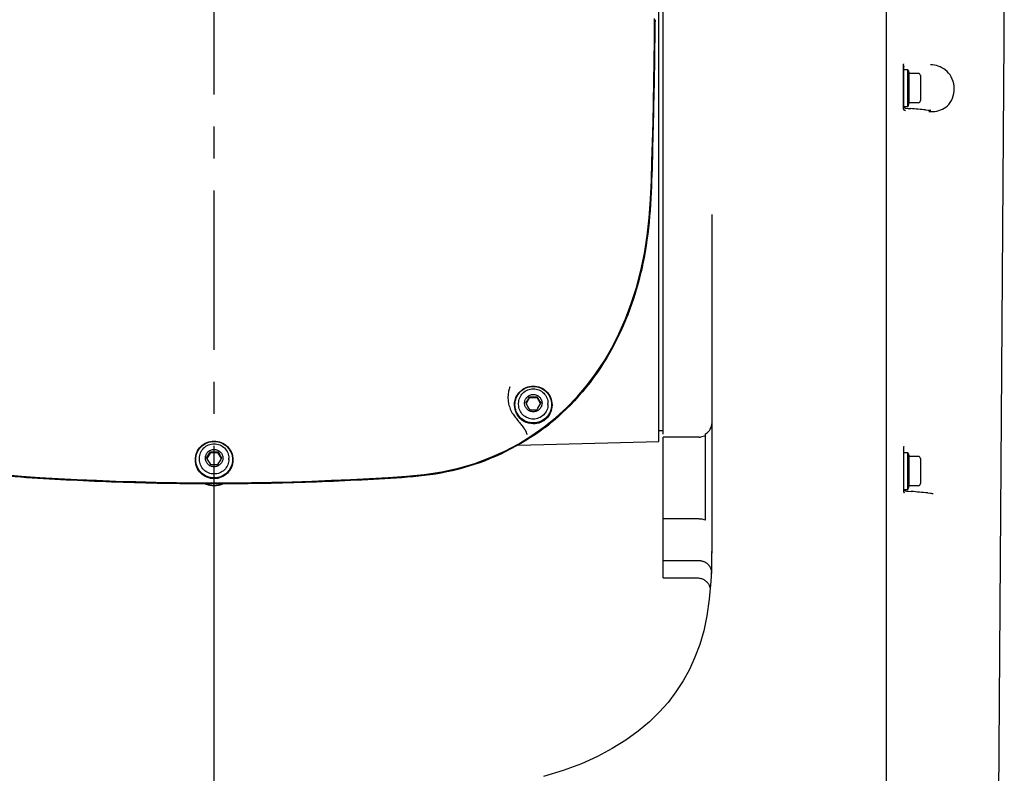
# Model space of a CAD drawing. Header units: millimetres. Extents: x 7426 to 8300, y 124 to 421.
# Tile 22 of 135: x 7937 to 7949, y 262 to 271. Entities that reach past the tile are written whole.
import ezdxf

# ---------------------------------------------------------------- set-up
doc = ezdxf.new("R2010")
doc.units = ezdxf.units.MM
doc.linetypes.add('BANKLINE1', pattern=[5.5, 4, -1.5])
doc.linetypes.add('CENTER', pattern=[0.6, 0.375, -0.075, 0.075, -0.075])
doc.layers.add('00_COMPONENTS', color=7, linetype='BANKLINE1')
doc.layers.add('外形图', color=7, linetype='Continuous')

msp = doc.modelspace()

# ---------------------------------------------------------------- linework, layer by layer
at = {"layer": '00_COMPONENTS', "linetype": 'CENTER', "ltscale": 5}
msp.add_line((7939.7114, 219.1698), (7939.7114, 280.2739), dxfattribs=at)
at = {"layer": '外形图', "linetype": 'Continuous'}
for p, q in [((7944.9364, 266.0948), (7944.9364, 274.8986)), ((7944.9864, 266.1811), (7944.9864, 274.9467)), ((7947.6114, 255.4565), (7947.6114, 274.9467)), ((7948.9047, 258.5603), (7948.9939, 270.8083)), ((7944.8858, 270.6491), (7944.8854, 270.6267)), ((7944.8781, 270.3181), (7944.8818, 270.5627)), ((7947.8114, 270.0082), (7947.8114, 270.5198)), ((7947.8114, 270.4901), (7947.8114, 270.0384)), ((7947.8114, 270.4667), (7947.8614, 270.4667)), ((7947.8614, 270.0267), (7947.8614, 270.4667)), ((7947.865, 270.4568), (7947.8787, 270.4192)), ((7947.8787, 270.0742), (7947.8787, 270.4192)), ((7947.9839, 270.4192), (7947.8787, 270.4192)), ((7948.0089, 270.3942), (7948.0089, 270.0992)), ((7947.8614, 270.0267), (7947.8142, 270.0267)), ((7947.8355, 270.0114), (7947.8657, 270.0088)), ((7947.865, 270.0365), (7947.8787, 270.0742)), ((7947.8657, 270.0088), (7947.8956, 270.0061)), ((7947.9839, 270.0742), (7947.8787, 270.0742)), ((7948.0707, 269.99), (7948.0991, 269.9872)), ((7948.1205, 269.9859), (7948.1315, 269.9856)), ((7945.5614, 264.9241), (7945.5614, 268.7633)), ((7943.2889, 266.5287), (7943.2889, 266.5417)), ((7943.4173, 266.6106), (7943.3759, 266.5394)), ((7943.4173, 266.6197), (7943.4173, 266.6106)), ((7943.4173, 266.6106), (7943.5054, 266.6106)), ((7943.5054, 266.6197), (7943.5054, 266.6106)), ((7943.5468, 266.5394), (7943.5054, 266.6106)), ((7943.6339, 266.5287), (7943.6339, 266.5417)), ((7943.726, 266.3754), (7943.8545, 266.4929)), ((7943.2773, 266.3443), (7943.2893, 266.3292)), ((7943.3242, 266.2852), (7943.3465, 266.2569)), ((7943.35, 266.2526), (7943.3473, 266.2561)), ((7943.3526, 266.2493), (7943.35, 266.2526)), ((7943.3551, 266.2461), (7943.3526, 266.2493)), ((7943.3761, 266.2113), (7943.3745, 266.2159)), ((7943.3799, 266.2004), (7943.3761, 266.2113)), ((7943.3864, 266.1818), (7943.3799, 266.2004)), ((7944.9364, 266.2217), (7944.9864, 266.2217)), ((7945.4864, 265.17), (7945.4864, 266.1856)), ((7943.2853, 266.0515), (7944.9364, 266.0947)), ((7943.2912, 266.0682), (7943.4453, 266.1633)), ((7944.9864, 264.7018), (7944.9864, 266.1449)), ((7945.4114, 266.1449), (7944.9864, 266.1449)), ((7939.6673, 265.9656), (7939.6259, 265.8944)), ((7939.6673, 265.9747), (7939.6673, 265.9656)), ((7939.6673, 265.9656), (7939.7554, 265.9656)), ((7939.7554, 265.9747), (7939.7554, 265.9656)), ((7939.7968, 265.8944), (7939.7554, 265.9656)), ((7947.8114, 266.0217), (7947.8114, 265.5102)), ((7947.8114, 265.9918), (7947.8114, 265.5402)), ((7947.8114, 265.9667), (7947.8614, 265.9667)), ((7947.8614, 265.5267), (7947.8614, 265.9667)), ((7947.865, 265.9568), (7947.8787, 265.9192)), ((7939.5389, 265.8837), (7939.5389, 265.8967)), ((7939.8839, 265.8837), (7939.8839, 265.8967)), ((7947.8787, 265.5742), (7947.8787, 265.9192)), ((7947.9839, 265.9192), (7947.8787, 265.9192)), ((7948.0089, 265.8942), (7948.0089, 265.5992)), ((7939.7114, 261.9403), (7939.7114, 265.5967)), ((7947.8614, 265.5267), (7947.8152, 265.5267)), ((7947.8355, 265.5132), (7947.8452, 265.5124)), ((7947.8452, 265.5124), (7947.869, 265.5103)), ((7947.865, 265.5365), (7947.8787, 265.5742)), ((7947.869, 265.5103), (7947.9022, 265.5073)), ((7947.9839, 265.5742), (7947.8787, 265.5742)), ((7948.0958, 265.4893), (7948.127, 265.4863)), ((7945.4114, 265.1875), (7944.9864, 265.1875)), ((7945.5613, 264.8084), (7945.5614, 264.9241)), ((7945.561, 264.7918), (7945.561, 264.8012)), ((7945.5613, 264.8555), (7945.5613, 264.8759)), ((7945.5614, 264.8943), (7945.5614, 264.9013)), ((7944.9864, 264.4912), (7944.9864, 264.7018)), ((7944.9864, 264.6955), (7945.4066, 264.6955)), ((7945.5605, 264.7376), (7945.5606, 264.7441)), ((7945.5605, 264.7314), (7945.5605, 264.7376)), ((7944.9864, 264.4911), (7945.3914, 264.4911))]:
    msp.add_line(p, q, dxfattribs=at)
for points in [[(7948.9939, 270.8086), (7948.9953, 271.108), (7948.9935, 271.4451), (7948.9854, 271.7846), (7948.97, 272.1098), (7948.9472, 272.428), (7948.914, 272.7709), (7948.8672, 273.1461), (7948.8079, 273.5356)], [(7944.8818, 270.5627), (7944.8846, 270.8121), (7944.8865, 271.0665)], [(7947.8114, 270.5198), (7947.8115, 270.5227), (7947.812, 270.5253), (7947.8127, 270.5278), (7947.8136, 270.53), (7947.8145, 270.5318)], [(7943.8545, 266.4929), (7943.9751, 266.618), (7944.0876, 266.7499), (7944.1933, 266.8904), (7944.2921, 267.0391), (7944.3834, 267.1954), (7944.4675, 267.3604), (7944.5441, 267.5345), (7944.6126, 267.7165), (7944.6726, 267.9057), (7944.724, 268.1018), (7944.7665, 268.3041), (7944.7997, 268.5118), (7944.8233, 268.7243), (7944.8388, 268.9409), (7944.8487, 269.1612), (7944.8556, 269.3848), (7944.8619, 269.6118), (7944.868, 269.843), (7944.8735, 270.0785), (7944.8781, 270.3181)], [(7947.8121, 270.0023), (7947.8116, 270.0052), (7947.8114, 270.0082)], [(7947.8355, 269.9812), (7947.8334, 269.9816), (7947.8314, 269.982), (7947.8295, 269.9827), (7947.8277, 269.9834), (7947.8261, 269.9842), (7947.8244, 269.9852), (7947.8229, 269.9862), (7947.8214, 269.9874), (7947.8199, 269.9887), (7947.8186, 269.9901), (7947.8172, 269.9916), (7947.816, 269.9934), (7947.8148, 269.9953), (7947.8138, 269.9974), (7947.8128, 269.9997), (7947.8121, 270.0023)], [(7943.4453, 266.1633), (7943.5902, 266.2659), (7943.726, 266.3754)], [(7943.3745, 266.2159), (7943.3742, 266.2169), (7943.3733, 266.2191), (7943.3723, 266.2211), (7943.3713, 266.2229), (7943.3703, 266.2246), (7943.3692, 266.2264), (7943.3679, 266.2284), (7943.3665, 266.2304), (7943.365, 266.2326), (7943.3633, 266.235), (7943.3615, 266.2375), (7943.3595, 266.2402), (7943.3573, 266.2431), (7943.3551, 266.2461)], [(7935.974, 266.1655), (7936.128, 266.0702), (7936.2905, 265.9837), (7936.4626, 265.9061), (7936.6444, 265.8383), (7936.8347, 265.7818), (7937.0328, 265.7378), (7937.2377, 265.7067), (7937.4479, 265.6858), (7937.6623, 265.6708), (7937.8807, 265.6589), (7938.103, 265.6483), (7938.329, 265.6386), (7938.5586, 265.6298), (7938.7917, 265.6223), (7939.0282, 265.6162), (7939.2678, 265.6119), (7939.5106, 265.6095), (7939.7114, 265.6088)], [(7939.7114, 265.6088), (7939.908, 265.6094), (7940.1509, 265.6119), (7940.3905, 265.6161), (7940.6269, 265.6221), (7940.8601, 265.6297), (7941.0896, 265.6384), (7941.3156, 265.6482), (7941.538, 265.6587), (7941.7564, 265.6705), (7941.9708, 265.6855), (7942.1809, 265.7062), (7942.3859, 265.737), (7942.584, 265.7808), (7942.7745, 265.837), (7942.9563, 265.9045), (7943.1285, 265.9819), (7943.2912, 266.0682)], [(7947.8151, 266.0346), (7947.8147, 266.0339), (7947.8137, 266.0321), (7947.8128, 266.03), (7947.8121, 266.0275), (7947.8116, 266.0248), (7947.8114, 266.0217)], [(7947.8114, 265.5102), (7947.8115, 265.5076), (7947.8119, 265.505), (7947.8125, 265.5025), (7947.8134, 265.5), (7947.8146, 265.4977), (7947.8158, 265.4955), (7947.8172, 265.4936), (7947.8187, 265.4919), (7947.8202, 265.4904)], [(7945.4066, 264.6955), (7945.4126, 264.6954), (7945.4189, 264.695), (7945.4251, 264.6944), (7945.4312, 264.6935), (7945.4372, 264.6924), (7945.4431, 264.691), (7945.4489, 264.6895), (7945.4546, 264.6877), (7945.4602, 264.6857), (7945.4656, 264.6835), (7945.4709, 264.6811)], [(7945.4709, 264.6811), (7945.4761, 264.6785), (7945.4811, 264.6758), (7945.4859, 264.6729), (7945.4907, 264.6698), (7945.4952, 264.6666), (7945.4996, 264.6632), (7945.5038, 264.6598), (7945.5079, 264.6562), (7945.5118, 264.6525), (7945.5155, 264.6487), (7945.5191, 264.6448), (7945.5225, 264.6408), (7945.5257, 264.6367), (7945.5288, 264.6326)], [(7945.5536, 264.5754), (7945.5481, 264.4522), (7945.5294, 264.241), (7945.5012, 264.0468), (7945.4637, 263.8711), (7945.4173, 263.7107), (7945.361, 263.5582), (7945.2953, 263.4142), (7945.2217, 263.2802), (7945.1378, 263.1514), (7945.0443, 263.0291), (7944.9418, 262.914), (7944.8256, 262.8012), (7944.6941, 262.691), (7944.5488, 262.5858), (7944.3884, 262.4857), (7944.2148, 262.393), (7944.0259, 262.3078), (7943.8135, 262.2282), (7943.5821, 262.1582)], [(7945.5288, 264.6326), (7945.5316, 264.6285), (7945.5343, 264.6242), (7945.5369, 264.62), (7945.5392, 264.6157), (7945.5414, 264.6114), (7945.5434, 264.6071), (7945.5453, 264.6028), (7945.547, 264.5985), (7945.5485, 264.5943), (7945.5499, 264.59), (7945.5511, 264.5858), (7945.5522, 264.5816), (7945.5532, 264.5774), (7945.554, 264.5733), (7945.5547, 264.5692), (7945.5553, 264.5653), (7945.5558, 264.5613), (7945.5562, 264.5574), (7945.5564, 264.5539), (7945.5565, 264.5511), (7945.5566, 264.5487), (7945.5566, 264.547), (7945.5566, 264.5459), (7945.5566, 264.5454)], [(7945.3914, 264.4911), (7945.3979, 264.4909), (7945.4086, 264.4901), (7945.4191, 264.4885), (7945.4292, 264.4862), (7945.439, 264.4833)], [(7945.439, 264.4833), (7945.4484, 264.4798), (7945.4574, 264.4758), (7945.4659, 264.4712), (7945.4741, 264.4662), (7945.4818, 264.4608), (7945.489, 264.4549), (7945.4958, 264.4488), (7945.5021, 264.4423), (7945.5078, 264.4356), (7945.5131, 264.4287), (7945.5179, 264.4216), (7945.5223, 264.4143), (7945.5261, 264.407), (7945.5295, 264.3996), (7945.5324, 264.3922), (7945.5348, 264.3848), (7945.5369, 264.3775), (7945.5384, 264.3705)], [(7945.5384, 264.3705), (7945.5396, 264.3635), (7945.54, 264.3608)]]:
    msp.add_lwpolyline(points, dxfattribs=at)
for centre, radius, start, end in [((7947.8342, 270.49), 0.0228, 171.53911, 179.97923), ((7947.8351, 270.4899), 0.0238, 155.89127, 171.4754), ((7947.8357, 270.4897), 0.0244, 140.07608, 155.9757), ((7947.8509, 270.4517), 0.015, 20, 45.55634), ((7947.9839, 270.3942), 0.025, 0, 90), ((7947.8387, 270.0387), 0.0274, 256.53123, 263.26258), ((7947.8509, 270.0417), 0.015, 314.44366, 340), ((7945.5387, 243.5262), 26.5847, 84.53473, 84.9136), ((7947.9839, 270.0992), 0.025, 270, 0), ((7948.1336, 270.3557), 0.3701, 264.64567, 267.61196), ((7948.1436, 270.316), 0.345, 264.16436, 267.22465), ((7948.1331, 270.3464), 0.3607, 267.62313, 267.99931), ((7948.1428, 270.3005), 0.3295, 267.2249, 270.35316), ((7948.1429, 270.2864), 0.3154, 270.35361, 273.54675), ((7948.1437, 270.2734), 0.3024, 273.54656, 276.80869), ((7940.8533, 268.0608), 2.9413, 328.956, 330.66131), ((7945.9374, 267.9852), 2.9413, 209.33869, 211.044), ((7943.4629, 268.2111), 1.5921, 268.35842, 269.94292), ((7943.4598, 268.2111), 1.5921, 270.05708, 271.64158), ((7946.1349, 268.0989), 3.017, 209.36009, 211.0226), ((7940.9199, 268.0232), 3.017, 328.9774, 330.63991), ((7943.5168, 266.6095), 0.3525, 213.54147, 218.31661), ((7943.4585, 266.5267), 0.2172, 180.02076, 210.20049), ((7943.459, 266.5207), 0.2177, 206.84556, 210.47874), ((7943.459, 266.5269), 0.2177, 210.19174, 211.86159), ((7943.4629, 268.0598), 1.5921, 268.35842, 269.94292), ((7943.4598, 268.0598), 1.5921, 270.05708, 271.64158), ((7945.4114, 266.3156), 0.15, 300, 0), ((7945.4113, 266.311), 0.1661, 270.02205, 274.68508), ((7937.1033, 267.4158), 2.9413, 328.956, 330.66131), ((7939.7129, 267.5661), 1.5921, 268.35842, 269.94292), ((7939.7098, 267.5661), 1.5921, 270.05708, 271.64158), ((7942.3849, 267.4539), 3.017, 209.36009, 211.0226), ((7947.8509, 265.9517), 0.015, 20, 45.55634), ((7942.1874, 267.3401), 2.9413, 209.33869, 211.044), ((7937.1699, 267.3782), 3.017, 328.9774, 330.63991), ((7947.9839, 265.8942), 0.025, 0, 90), ((7939.7129, 267.4148), 1.5921, 268.35842, 269.94292), ((7939.7098, 267.4148), 1.5921, 270.05708, 271.64158), ((7947.8614, 265.5126), 0.0438, 155.6387, 157.79291), ((7947.8509, 265.5417), 0.015, 314.44366, 340), ((7945.5669, 239.3355), 26.2758, 84.47715, 84.90097), ((7947.9839, 265.5992), 0.025, 270, 0), ((7948.1614, 265.851), 0.3663, 264.61633, 266.2582), ((7948.1606, 265.8393), 0.3546, 266.25791, 268.00443), ((7948.1602, 265.8274), 0.3427, 268.00279, 270.1053), ((7945.4189, 265.0356), 0.1504, 63.33035, 65.84078), ((7930.703, 264.8998), 14.8584, 359.069, 359.97881), ((7925.6538, 264.9164), 19.9075, 359.66858, 359.82471), ((7931.5412, 264.9154), 14.0202, 359.03038, 359.27616), ((7936.2894, 264.8264), 9.2715, 359.02431, 359.1687), ((7935.9269, 264.8288), 9.6341, 359.18581, 359.42099), ((7929.4621, 264.8935), 16.0992, 359.46845, 359.6381), ((7936.818, 264.8057), 8.7426, 358.36056, 359.03496), ((7937.9893, 264.7953), 7.5713, 358.71037, 358.87161), ((7937.1892, 264.811), 8.3717, 358.87159, 359.02433)]:
    msp.add_arc(centre, radius, start, end, dxfattribs=at)
for points in [[(7944.8915, 271.0507), (7944.8909, 270.9168), (7944.8874, 270.783), (7944.8857, 270.6491)], [(7943.1713, 266.5373), (7943.1807, 266.4939), (7943.1985, 266.4517), (7943.223, 266.4147)], [(7943.2648, 266.4224), (7943.2496, 266.4524), (7943.2414, 266.4868), (7943.2414, 266.5204)], [(7943.2402, 266.3909), (7943.2526, 266.3754), (7943.265, 266.3598), (7943.2773, 266.3443)], [(7943.2893, 266.3292), (7943.301, 266.3145), (7943.3126, 266.2999), (7943.3242, 266.2852)], [(7945.4114, 265.1875), (7945.4349, 265.1875), (7945.459, 265.1825), (7945.4804, 265.1728)]]:
    msp.add_open_spline(points, degree=3, dxfattribs=at)
for points, knots in [([(7944.8854, 270.6267), (7944.8813, 270.254), (7944.861, 269.5098), (7944.8362, 268.3884), (7944.5169, 267.3007), (7944.0723, 266.6781), (7943.7986, 266.4256)], [0, 0, 0, 0, 0.2502288, 0.500292, 0.7500667, 1, 1, 1, 1]), ([(7948.1796, 269.9731), (7948.24, 269.9803), (7948.3759, 270.0458), (7948.435, 270.2725), (7948.328, 270.4764), (7948.1894, 270.5198), (7948.1282, 270.5221)], [0, 0, 0, 0, 0.2259455, 0.5036286, 0.7724016, 1, 1, 1, 1]), ([(7947.8114, 270.0384), (7947.8114, 270.0367), (7947.8117, 270.0334), (7947.8128, 270.0301), (7947.8134, 270.0286)], [0, 0, 0, 0, 0.5034628, 1, 1, 1, 1]), ([(7947.8134, 270.0286), (7947.8145, 270.0259), (7947.8174, 270.0211), (7947.8214, 270.0173), (7947.8236, 270.0158)], [0, 0, 0, 0, 0.5197331, 1, 1, 1, 1]), ([(7947.8236, 270.0158), (7947.825, 270.0149), (7947.8278, 270.0134), (7947.8308, 270.0124), (7947.8323, 270.012)], [0, 0, 0, 0, 0.508413, 1, 1, 1, 1]), ([(7943.1871, 266.7357), (7943.1804, 266.7192), (7943.1604, 266.6551), (7943.1609, 266.5853), (7943.1713, 266.5373)], [0, 0, 0, 0, 0.2657932, 1, 1, 1, 1]), ([(7943.2414, 266.5266), (7943.2414, 266.555), (7943.2528, 266.6125), (7943.3019, 266.685), (7943.375, 266.7336), (7943.4328, 266.7449), (7943.4614, 266.7449)], [0, 0, 0, 0, 0.2491105, 0.498743, 0.7491131, 1, 1, 1, 1]), ([(7943.4614, 266.3125), (7943.4333, 266.3125), (7943.3767, 266.3236), (7943.305, 266.3712), (7943.2569, 266.4424), (7943.24, 266.5266), (7943.2569, 266.6107), (7943.305, 266.682), (7943.3767, 266.7295), (7943.4333, 266.7406), (7943.4614, 266.7406)], [0, 0, 0, 0, 0.1254435, 0.2506285, 0.3754448, 0.5, 0.6245552, 0.7493715, 0.8745565, 1, 1, 1, 1]), ([(7943.2889, 266.5417), (7943.2889, 266.564), (7943.2979, 266.6092), (7943.3363, 266.6661), (7943.3936, 266.7042), (7943.4389, 266.7131), (7943.4614, 266.7131)], [0, 0, 0, 0, 0.2493465, 0.4990773, 0.7493486, 1, 1, 1, 1]), ([(7943.4614, 266.443), (7943.448, 266.443), (7943.4211, 266.4483), (7943.387, 266.4709), (7943.3641, 266.5048), (7943.3561, 266.5448), (7943.3641, 266.5848), (7943.387, 266.6187), (7943.4211, 266.6413), (7943.448, 266.6466), (7943.4614, 266.6466)], [0, 0, 0, 0, 0.1254463, 0.250629, 0.3754452, 0.4999992, 0.6245521, 0.7493672, 0.8745513, 1, 1, 1, 1]), ([(7943.4614, 266.7449), (7943.49, 266.7449), (7943.5477, 266.7336), (7943.6209, 266.685), (7943.6699, 266.6125), (7943.6814, 266.555), (7943.6814, 266.5266)], [0, 0, 0, 0, 0.2508869, 0.501257, 0.7508895, 1, 1, 1, 1]), ([(7943.4614, 266.7406), (7943.4894, 266.7406), (7943.546, 266.7295), (7943.6177, 266.682), (7943.6658, 266.6107), (7943.6827, 266.5266), (7943.6658, 266.4424), (7943.6177, 266.3712), (7943.546, 266.3236), (7943.4894, 266.3125), (7943.4614, 266.3125)], [0, 0, 0, 0, 0.1254435, 0.2506285, 0.3754448, 0.5, 0.6245552, 0.7493715, 0.8745565, 1, 1, 1, 1]), ([(7943.4614, 266.7131), (7943.4838, 266.7131), (7943.5291, 266.7042), (7943.5864, 266.6661), (7943.6249, 266.6092), (7943.6339, 266.564), (7943.6339, 266.5417)], [0, 0, 0, 0, 0.2506515, 0.5009227, 0.7506534, 1, 1, 1, 1]), ([(7943.4614, 266.6466), (7943.4747, 266.6466), (7943.5016, 266.6413), (7943.5357, 266.6187), (7943.5586, 266.5848), (7943.5666, 266.5448), (7943.5586, 266.5048), (7943.5357, 266.4709), (7943.5016, 266.4483), (7943.4747, 266.443), (7943.4614, 266.443)], [0, 0, 0, 0, 0.1254463, 0.250629, 0.3754452, 0.4999992, 0.6245521, 0.7493672, 0.8745513, 1, 1, 1, 1]), ([(7939.7114, 265.5967), (7939.3546, 265.5967), (7938.8195, 265.6031), (7938.1067, 265.6346), (7937.5729, 265.6613), (7937.0383, 265.7063), (7936.3519, 265.9018), (7935.883, 266.1864), (7935.6229, 266.4267)], [0, 0, 0, 0, 0.2505694, 0.3757556, 0.50101, 0.6261829, 0.7513114, 1, 1, 1, 1]), ([(7943.7986, 266.4256), (7943.5384, 266.1857), (7943.0696, 265.9014), (7942.3834, 265.7061), (7941.849, 265.6612), (7941.3154, 265.6348), (7940.6029, 265.603), (7940.068, 265.5967), (7939.7114, 265.5967)], [0, 0, 0, 0, 0.2486898, 0.3738207, 0.4989934, 0.6242495, 0.7494312, 1, 1, 1, 1]), ([(7943.4614, 266.3575), (7943.4389, 266.3575), (7943.3936, 266.3664), (7943.3363, 266.4045), (7943.2979, 266.4614), (7943.2889, 266.5064), (7943.2889, 266.5287)], [0, 0, 0, 0, 0.2508874, 0.5012573, 0.7508898, 1, 1, 1, 1]), ([(7943.6339, 266.5287), (7943.6339, 266.5064), (7943.6249, 266.4614), (7943.5864, 266.4045), (7943.5291, 266.3664), (7943.4838, 266.3575), (7943.4614, 266.3575)], [0, 0, 0, 0, 0.2491102, 0.4987427, 0.7491126, 1, 1, 1, 1]), ([(7943.6814, 266.5266), (7943.6814, 266.4982), (7943.6699, 266.4407), (7943.6209, 266.3681), (7943.5477, 266.3196), (7943.49, 266.3083), (7943.4614, 266.3083)], [0, 0, 0, 0, 0.2491105, 0.498743, 0.7491131, 1, 1, 1, 1]), ([(7943.6814, 266.5204), (7943.6814, 266.492), (7943.6699, 266.4345), (7943.6209, 266.3619), (7943.5477, 266.3134), (7943.49, 266.3021), (7943.4614, 266.3021)], [0, 0, 0, 0, 0.2491105, 0.498743, 0.7491131, 1, 1, 1, 1]), ([(7943.4614, 266.3021), (7943.4236, 266.3021), (7943.3469, 266.322), (7943.2905, 266.3779), (7943.2714, 266.4103)], [0, 0, 0, 0, 0.5008244, 1, 1, 1, 1]), ([(7943.4614, 266.3083), (7943.4244, 266.3083), (7943.3495, 266.3273), (7943.2935, 266.3807), (7943.2741, 266.412)], [0, 0, 0, 0, 0.5007953, 1, 1, 1, 1]), ([(7943.6038, 266.2623), (7943.6062, 266.2638), (7943.6099, 266.2661), (7943.6147, 266.2692), (7943.6183, 266.2717), (7943.6218, 266.2741), (7943.6253, 266.2766), (7943.6287, 266.2792), (7943.6322, 266.2818), (7943.6355, 266.2846), (7943.6388, 266.2873), (7943.6421, 266.29), (7943.6453, 266.2929), (7943.6477, 266.2951), (7943.6493, 266.2965), (7943.6504, 266.2975), (7943.6524, 266.2994), (7943.6551, 266.3021), (7943.6573, 266.3042), (7943.6584, 266.3053)], [0, 0, 0, 0, 0.125, 0.1875, 0.25, 0.3125, 0.375, 0.4375, 0.5, 0.5625, 0.625, 0.6875, 0.75, 0.8125, 0.828125, 0.84375, 0.875, 0.9375, 1, 1, 1, 1]), ([(7943.6584, 266.3053), (7943.6591, 266.3061), (7943.6606, 266.3076), (7943.6625, 266.3096), (7943.6638, 266.311), (7943.6645, 266.3118), (7943.6653, 266.3127), (7943.6663, 266.3138), (7943.6679, 266.3156), (7943.6699, 266.3178), (7943.6722, 266.3205), (7943.6741, 266.3228), (7943.6756, 266.3247), (7943.6768, 266.3261), (7943.6777, 266.3273), (7943.6791, 266.329), (7943.6804, 266.3307), (7943.6815, 266.3322), (7943.6822, 266.3331), (7943.6829, 266.3341), (7943.6838, 266.3353), (7943.6852, 266.3372), (7943.6869, 266.3396), (7943.6897, 266.3436), (7943.6917, 266.3467), (7943.6931, 266.3488)], [0, 0, 0, 0, 0.0625, 0.125, 0.15625, 0.171875, 0.1875, 0.21875, 0.25, 0.3125, 0.375, 0.4375, 0.46875, 0.5, 0.53125, 0.5625, 0.625, 0.65625, 0.671875, 0.6875, 0.71875, 0.75, 0.8125, 0.875, 1, 1, 1, 1]), ([(7943.3816, 266.1899), (7943.3821, 266.1894), (7943.3831, 266.1881), (7943.3838, 266.1867), (7943.3842, 266.186)], [0, 0, 0, 0, 0.4942631, 1, 1, 1, 1]), ([(7943.3842, 266.186), (7943.3845, 266.1853), (7943.3851, 266.1839), (7943.3855, 266.1824), (7943.3856, 266.1816)], [0, 0, 0, 0, 0.4932203, 1, 1, 1, 1]), ([(7943.55, 266.2374), (7943.5523, 266.2382), (7943.5557, 266.2394), (7943.5602, 266.241), (7943.5635, 266.2424), (7943.5669, 266.2437), (7943.5702, 266.2451), (7943.5729, 266.2463), (7943.5751, 266.2473), (7943.5767, 266.2479), (7943.5786, 266.2488), (7943.5809, 266.25), (7943.5833, 266.2511), (7943.5854, 266.2521), (7943.5865, 266.2527), (7943.5876, 266.2533), (7943.5889, 266.254), (7943.5905, 266.2548), (7943.5921, 266.2556), (7943.5937, 266.2565), (7943.5953, 266.2573), (7943.5976, 266.2587), (7943.6004, 266.2603), (7943.6027, 266.2616), (7943.6038, 266.2623)], [0, 0, 0, 0, 0.125, 0.1875, 0.25, 0.3125, 0.375, 0.4375, 0.46875, 0.5, 0.53125, 0.5625, 0.625, 0.65625, 0.671875, 0.6875, 0.71875, 0.75, 0.78125, 0.8125, 0.84375, 0.875, 0.9375, 1, 1, 1, 1]), ([(7939.4914, 265.8816), (7939.4914, 265.91), (7939.5028, 265.9675), (7939.5519, 266.04), (7939.625, 266.0885), (7939.6828, 266.0999), (7939.7114, 266.0999)], [0, 0, 0, 0, 0.2491105, 0.498743, 0.7491131, 1, 1, 1, 1]), ([(7939.7114, 265.6675), (7939.6833, 265.6675), (7939.6267, 265.6786), (7939.555, 265.7262), (7939.5069, 265.7974), (7939.49, 265.8816), (7939.5069, 265.9657), (7939.555, 266.037), (7939.6267, 266.0845), (7939.6833, 266.0956), (7939.7114, 266.0956)], [0, 0, 0, 0, 0.1254435, 0.2506285, 0.3754448, 0.5, 0.6245552, 0.7493715, 0.8745565, 1, 1, 1, 1]), ([(7939.5389, 265.8967), (7939.5389, 265.919), (7939.5479, 265.9641), (7939.5863, 266.0211), (7939.6437, 266.0592), (7939.6889, 266.0681), (7939.7114, 266.0681)], [0, 0, 0, 0, 0.2493465, 0.4990773, 0.7493486, 1, 1, 1, 1]), ([(7939.7114, 266.0999), (7939.74, 266.0999), (7939.7977, 266.0885), (7939.8709, 266.04), (7939.9199, 265.9675), (7939.9314, 265.91), (7939.9314, 265.8816)], [0, 0, 0, 0, 0.2508869, 0.501257, 0.7508895, 1, 1, 1, 1]), ([(7939.7114, 266.0956), (7939.7394, 266.0956), (7939.7961, 266.0845), (7939.8677, 266.037), (7939.9158, 265.9657), (7939.9327, 265.8816), (7939.9158, 265.7974), (7939.8677, 265.7262), (7939.7961, 265.6786), (7939.7394, 265.6675), (7939.7114, 265.6675)], [0, 0, 0, 0, 0.1254435, 0.2506285, 0.3754448, 0.5, 0.6245552, 0.7493715, 0.8745565, 1, 1, 1, 1]), ([(7939.7114, 266.0681), (7939.7338, 266.0681), (7939.7791, 266.0592), (7939.8364, 266.0211), (7939.8749, 265.9641), (7939.8839, 265.919), (7939.8839, 265.8967)], [0, 0, 0, 0, 0.2506515, 0.5009227, 0.7506534, 1, 1, 1, 1]), ([(7943.3856, 266.1816), (7943.3859, 266.1805), (7943.3862, 266.1783), (7943.3863, 266.1761), (7943.3863, 266.175)], [0, 0, 0, 0, 0.4934788, 1, 1, 1, 1]), ([(7945.4864, 266.1624), (7945.4769, 266.1576), (7945.4568, 266.1501), (7945.4356, 266.1463), (7945.4249, 266.1454)], [0, 0, 0, 0, 0.4949771, 1, 1, 1, 1]), ([(7939.7114, 265.798), (7939.698, 265.798), (7939.6711, 265.8033), (7939.637, 265.8259), (7939.6141, 265.8598), (7939.6061, 265.8998), (7939.6141, 265.9398), (7939.637, 265.9737), (7939.6711, 265.9963), (7939.698, 266.0016), (7939.7114, 266.0016)], [0, 0, 0, 0, 0.1254463, 0.250629, 0.3754452, 0.4999992, 0.6245521, 0.7493672, 0.8745513, 1, 1, 1, 1]), ([(7939.7114, 266.0016), (7939.7247, 266.0016), (7939.7516, 265.9963), (7939.7857, 265.9737), (7939.8086, 265.9398), (7939.8166, 265.8998), (7939.8086, 265.8598), (7939.7857, 265.8259), (7939.7516, 265.8033), (7939.7247, 265.798), (7939.7114, 265.798)], [0, 0, 0, 0, 0.1254463, 0.250629, 0.3754452, 0.4999992, 0.6245521, 0.7493672, 0.8745513, 1, 1, 1, 1]), ([(7947.8114, 265.9918), (7947.8114, 265.9938), (7947.8119, 265.9978), (7947.8131, 266.0017), (7947.814, 266.0035)], [0, 0, 0, 0, 0.4936184, 1, 1, 1, 1]), ([(7939.7114, 265.6632), (7939.6828, 265.6632), (7939.625, 265.6746), (7939.5519, 265.7231), (7939.5028, 265.7957), (7939.4914, 265.8532), (7939.4914, 265.8816)], [0, 0, 0, 0, 0.2508869, 0.501257, 0.7508895, 1, 1, 1, 1]), ([(7939.7114, 265.6571), (7939.6828, 265.6571), (7939.625, 265.6684), (7939.5519, 265.7169), (7939.5028, 265.7895), (7939.4914, 265.847), (7939.4914, 265.8754)], [0, 0, 0, 0, 0.2508869, 0.501257, 0.7508895, 1, 1, 1, 1]), ([(7939.7114, 265.7125), (7939.6889, 265.7125), (7939.6436, 265.7214), (7939.5863, 265.7594), (7939.5479, 265.8163), (7939.5389, 265.8614), (7939.5389, 265.8837)], [0, 0, 0, 0, 0.2508874, 0.5012573, 0.7508898, 1, 1, 1, 1]), ([(7939.8839, 265.8837), (7939.8839, 265.8614), (7939.8749, 265.8163), (7939.8364, 265.7594), (7939.7791, 265.7214), (7939.7338, 265.7125), (7939.7114, 265.7125)], [0, 0, 0, 0, 0.2491102, 0.4987427, 0.7491126, 1, 1, 1, 1]), ([(7939.9314, 265.8816), (7939.9314, 265.8532), (7939.9199, 265.7957), (7939.8709, 265.7231), (7939.7977, 265.6746), (7939.74, 265.6632), (7939.7114, 265.6632)], [0, 0, 0, 0, 0.2491105, 0.498743, 0.7491131, 1, 1, 1, 1]), ([(7939.9314, 265.8754), (7939.9314, 265.847), (7939.9199, 265.7895), (7939.8709, 265.7169), (7939.7977, 265.6684), (7939.74, 265.6571), (7939.7114, 265.6571)], [0, 0, 0, 0, 0.2491105, 0.498743, 0.7491131, 1, 1, 1, 1]), ([(7939.5832, 265.6092), (7939.5836, 265.609), (7939.5845, 265.6086), (7939.5855, 265.608), (7939.5864, 265.6076), (7939.5869, 265.6073), (7939.5873, 265.6071), (7939.5875, 265.607), (7939.5881, 265.6067), (7939.5885, 265.6065), (7939.5888, 265.6064)], [0, 0, 0, 0, 0.25, 0.5, 0.625, 0.75, 0.8125, 0.84375, 0.875, 1, 1, 1, 1]), ([(7939.5888, 265.6064), (7939.5905, 265.6055), (7939.594, 265.6039), (7939.5983, 265.6019), (7939.6019, 265.6003), (7939.6041, 265.5994), (7939.6056, 265.5988), (7939.6065, 265.5984), (7939.6081, 265.5978), (7939.6093, 265.5972), (7939.6104, 265.5968)], [0, 0, 0, 0, 0.25, 0.5, 0.625, 0.75, 0.8125, 0.84375, 0.875, 1, 1, 1, 1]), ([(7939.8123, 265.5968), (7939.8141, 265.5975), (7939.8176, 265.599), (7939.8221, 265.6008), (7939.8256, 265.6024), (7939.8277, 265.6034), (7939.8292, 265.6041), (7939.8301, 265.6045), (7939.8312, 265.605), (7939.8324, 265.6056), (7939.8334, 265.6061), (7939.8339, 265.6064)], [0, 0, 0, 0, 0.25, 0.5, 0.625, 0.75, 0.8125, 0.84375, 0.875, 0.9375, 1, 1, 1, 1]), ([(7939.8339, 265.6064), (7939.8344, 265.6066), (7939.8352, 265.607), (7939.8363, 265.6075), (7939.8371, 265.608), (7939.8377, 265.6083), (7939.838, 265.6084), (7939.8383, 265.6086), (7939.8388, 265.6088), (7939.8392, 265.609), (7939.8395, 265.6092)], [0, 0, 0, 0, 0.25, 0.5, 0.625, 0.75, 0.8125, 0.84375, 0.875, 1, 1, 1, 1]), ([(7939.6104, 265.5968), (7939.611, 265.5966), (7939.6124, 265.5961), (7939.6141, 265.5954), (7939.6152, 265.595), (7939.6159, 265.5947), (7939.6167, 265.5944), (7939.6177, 265.5941), (7939.6193, 265.5935), (7939.6213, 265.5928), (7939.6245, 265.5918), (7939.6284, 265.5904), (7939.6325, 265.5893), (7939.6357, 265.5883), (7939.6381, 265.5876), (7939.6401, 265.5871), (7939.6418, 265.5866), (7939.6436, 265.5862), (7939.6459, 265.5856), (7939.6477, 265.5852), (7939.6486, 265.585)], [0, 0, 0, 0, 0.0625, 0.125, 0.15625, 0.171875, 0.1875, 0.21875, 0.25, 0.3125, 0.375, 0.5, 0.625, 0.6875, 0.75, 0.8125, 0.84375, 0.875, 0.9375, 1, 1, 1, 1]), ([(7939.6486, 265.585), (7939.651, 265.5845), (7939.656, 265.5835), (7939.6615, 265.5824), (7939.6653, 265.5817), (7939.6671, 265.5814), (7939.669, 265.581), (7939.6716, 265.5808), (7939.6749, 265.5803), (7939.6788, 265.5799), (7939.6828, 265.5794), (7939.686, 265.579), (7939.6887, 265.5787), (7939.6913, 265.5786), (7939.6959, 265.5784), (7939.7012, 265.5782), (7939.7058, 265.578), (7939.7084, 265.5779), (7939.7104, 265.5777), (7939.7124, 265.5778), (7939.715, 265.5779), (7939.7196, 265.5781), (7939.7249, 265.5783), (7939.7295, 265.5784), (7939.7322, 265.5785), (7939.7348, 265.5789), (7939.7381, 265.5792), (7939.742, 265.5797), (7939.7459, 265.5801), (7939.7492, 265.5805), (7939.7515, 265.5807), (7939.7528, 265.5809), (7939.7542, 265.5812), (7939.7559, 265.5815), (7939.7599, 265.5823), (7939.766, 265.5834), (7939.7714, 265.5845), (7939.7742, 265.585)], [0, 0, 0, 0, 0.0625, 0.125, 0.140625, 0.15625, 0.171875, 0.1875, 0.21875, 0.25, 0.28125, 0.3125, 0.328125, 0.34375, 0.375, 0.4375, 0.46875, 0.484375, 0.5, 0.515625, 0.53125, 0.5625, 0.625, 0.65625, 0.671875, 0.6875, 0.71875, 0.75, 0.78125, 0.8125, 0.828125, 0.8359375, 0.84375, 0.859375, 0.875, 0.9375, 1, 1, 1, 1]), ([(7939.7742, 265.585), (7939.7749, 265.5851), (7939.7763, 265.5855), (7939.778, 265.5859), (7939.7792, 265.5862), (7939.7799, 265.5864), (7939.7808, 265.5866), (7939.7818, 265.5869), (7939.7834, 265.5873), (7939.7854, 265.5879), (7939.7887, 265.5888), (7939.7927, 265.5899), (7939.7967, 265.5913), (7939.7999, 265.5923), (7939.8022, 265.5931), (7939.8042, 265.5938), (7939.8058, 265.5944), (7939.8076, 265.595), (7939.8097, 265.5958), (7939.8114, 265.5965), (7939.8123, 265.5968)], [0, 0, 0, 0, 0.0625, 0.125, 0.15625, 0.171875, 0.1875, 0.21875, 0.25, 0.3125, 0.375, 0.5, 0.625, 0.6875, 0.75, 0.8125, 0.84375, 0.875, 0.9375, 1, 1, 1, 1]), ([(7947.8199, 265.5178), (7947.8192, 265.5192), (7947.8187, 265.5232), (7947.82, 265.527), (7947.8209, 265.5291)], [0, 0, 0, 0, 0.3893655, 1, 1, 1, 1]), ([(7947.8355, 265.5132), (7947.8327, 265.5135), (7947.8273, 265.5133), (7947.8212, 265.5155), (7947.8199, 265.5178)], [0, 0, 0, 0, 0.5143695, 1, 1, 1, 1]), ([(7945.5567, 264.5439), (7945.5567, 264.5431), (7945.5565, 264.5396), (7945.5566, 264.5442), (7945.5566, 264.5455)], [0, 0, 0, 0, 0.3711662, 1, 1, 1, 1]), ([(7945.5571, 264.5555), (7945.557, 264.5532), (7945.5569, 264.5493), (7945.5567, 264.5454), (7945.5567, 264.5439)], [0, 0, 0, 0, 0.6036385, 1, 1, 1, 1])]:
    msp.add_open_spline(points, degree=3, knots=knots, dxfattribs=at)

doc.saveas('drawing.dxf')
